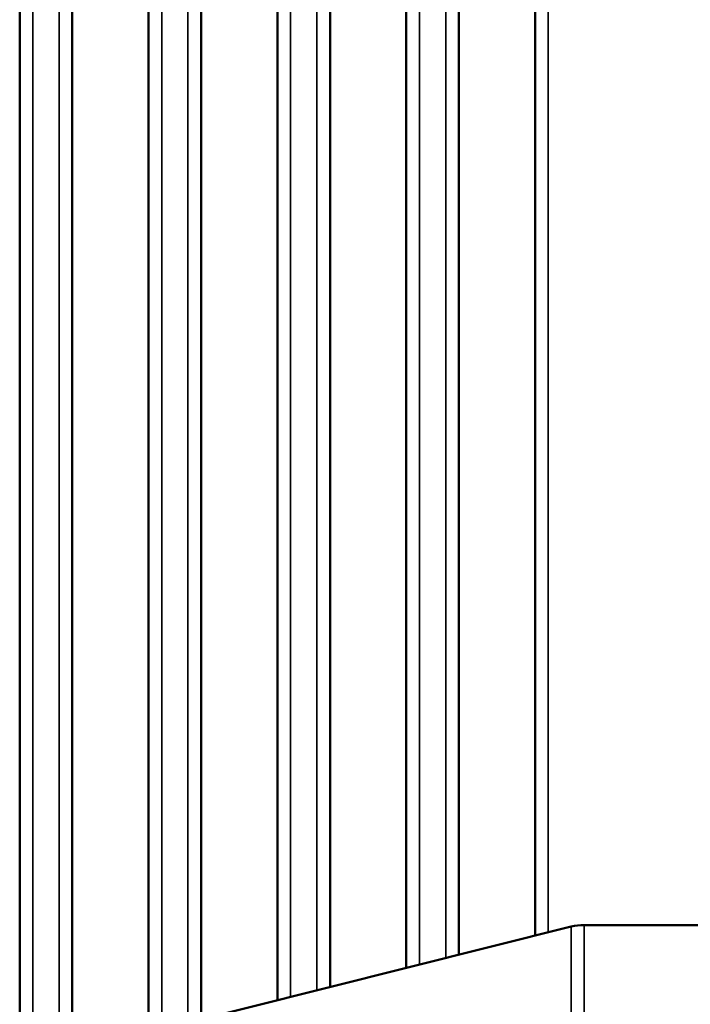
# Model space of a CAD drawing. Header units: millimetres. Extents: x 0 to 4638, y -120 to 1188.
# Tile 39 of 256: x 375 to 401, y 623 to 661. Entities that reach past the tile are written whole.
import ezdxf

# ---------------------------------------------------------------- set-up
doc = ezdxf.new("R2010")
doc.units = ezdxf.units.MM
doc.header["$LTSCALE"] = 2
doc.layers.add('Sichtbar (ISO)', color=7, linetype='Continuous', lineweight=50)
doc.layers.add('Sichtbar schmal (ISO)', color=7, linetype='Continuous', lineweight=35)

msp = doc.modelspace()

# ---------------------------------------------------------------- linework, layer by layer
at = {"layer": 'Sichtbar (ISO)'}
for p, q in [((375.1822, 697.5436), (375.1822, 603.0426)), ((377.1822, 621.6485), (377.1822, 697.5135)), ((380.0822, 697.5135), (380.0822, 622.3735)), ((382.0822, 622.8735), (382.0822, 697.5135)), ((384.9822, 697.5135), (384.9822, 623.5985)), ((386.9822, 624.0985), (386.9822, 696.2559)), ((389.8822, 691.2405), (389.8822, 624.8235)), ((391.8822, 625.3235), (391.8822, 687.7817)), ((394.7822, 682.7663), (394.7822, 626.0485)), ((377.1531, 621.6412), (396.1568, 626.3922)), ((410.2231, 626.4519), (396.6419, 626.4519))]:
    msp.add_line(p, q, dxfattribs=at)
msp.add_arc((396.6419, 624.4519), 2, 90, 104.03624, dxfattribs=at)
at = {"layer": 'Sichtbar schmal (ISO)'}
for p, q in [((375.6822, 697.5261), (375.6822, 602.0222)), ((376.6822, 621.3717), (376.6822, 697.5137)), ((380.5822, 697.5135), (380.5822, 622.4985)), ((381.5822, 622.7485), (381.5822, 697.5135)), ((385.4822, 697.5135), (385.4822, 623.7235)), ((386.4822, 623.9735), (386.4822, 697.242)), ((390.3822, 690.3758), (390.3822, 624.9485)), ((391.3822, 625.1985), (391.3822, 688.6464)), ((395.2822, 681.9016), (395.2822, 626.1735)), ((396.1568, 626.3922), (396.1568, 605.5116)), ((396.6419, 605.4519), (396.6419, 626.4519))]:
    msp.add_line(p, q, dxfattribs=at)

doc.saveas('drawing.dxf')
